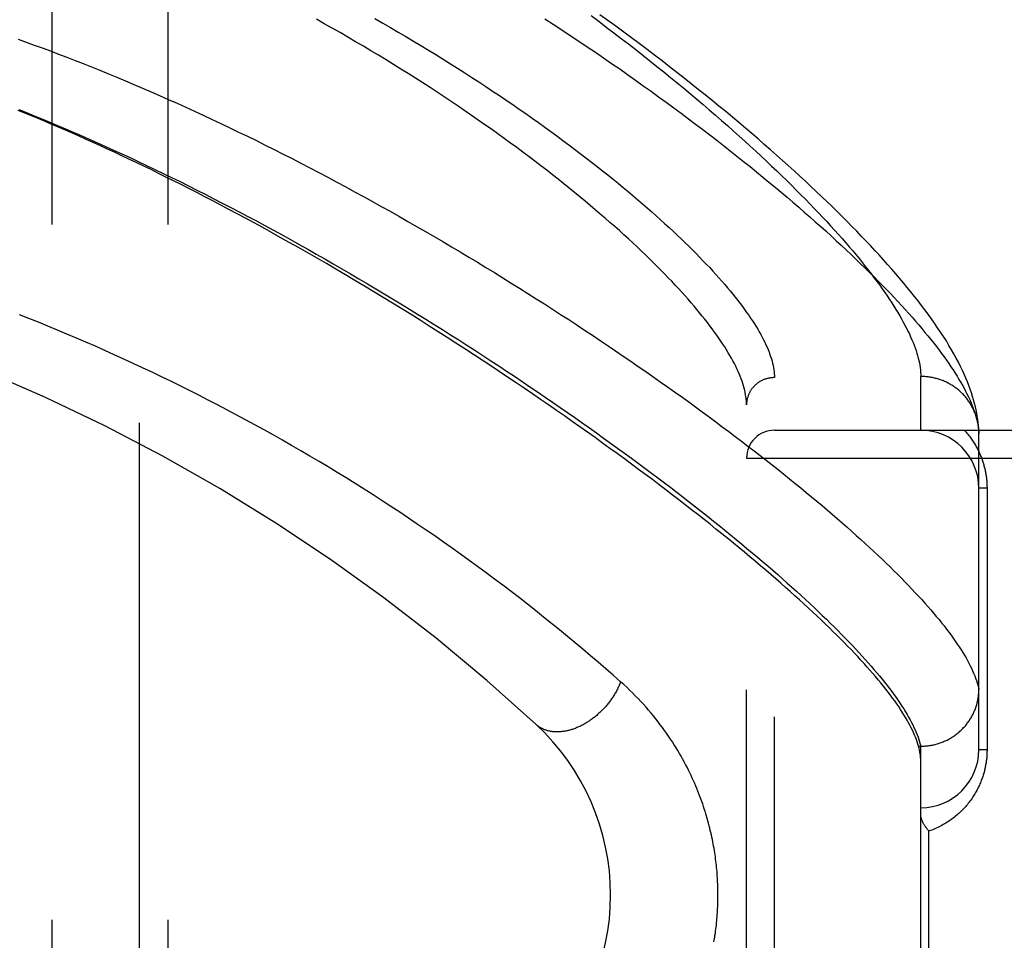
# Model space of a CAD drawing. Header units: inches. Extents: x 0 to 136, y 0 to 88.
# Tile 42 of 63: x 36.875 to 37.934, y 53.709 to 54.699. Entities that reach past the tile are written whole.
import ezdxf

# ---------------------------------------------------------------- set-up
doc = ezdxf.new("R2010")
doc.units = ezdxf.units.IN
doc.header["$LTSCALE"] = 7.48
doc.header["$MEASUREMENT"] = 0
doc.linetypes.add('HIDDEN', pattern=[0.2, 0.1, -0.1])
for name, color, linetype in [('DEFAULT_2', 8, 'HIDDEN'), ('DOOR_ASSEMBLY', 7, 'CONTINUOUS'), ('SUBPANEL', 7, 'CONTINUOUS')]:
    doc.layers.add(name, color=color, linetype=linetype)

msp = doc.modelspace()

# ---------------------------------------------------------------- linework, layer by layer
at = {"layer": 'DEFAULT_2', "color": 8, "linetype": 'HIDDEN'}
msp.add_line((37.0033, 57.2576), (37.0033, 29.7576), dxfattribs=at)
at = {"layer": 'DOOR_ASSEMBLY', "color": 8, "linetype": 'HIDDEN'}
for p, q in [((37.8443, 54.2576), (37.8443, 54.3154)), ((37.6868, 53.2011), (37.6868, 54.3142)), ((37.6568, 53.2304), (37.6568, 54.2848)), ((37.6868, 54.2576), (38.7488, 54.2576)), ((37.9068, 54.2542), (37.9067, 54.2566)), ((37.9068, 53.9139), (37.9068, 54.2542)), ((37.6568, 54.2276), (38.7488, 54.2276)), ((37.9156, 54.1951), (37.9068, 54.1951)), ((37.9156, 54.1951), (37.9156, 53.9139)), ((37.8419, 53.9176), (37.8443, 53.9176)), ((37.8443, 53.9176), (37.8454, 53.9177)), ((37.8443, 53.5976), (37.8443, 53.9176)), ((37.9156, 53.9139), (37.9068, 53.9139)), ((37.8531, 53.6889), (37.8531, 53.8264))]:
    msp.add_line(p, q, dxfattribs=at)
for points in [[(37.6568, 54.2848), (37.6567, 54.2869), (37.6566, 54.2891), (37.6564, 54.2913), (37.6561, 54.2935), (37.6558, 54.2958), (37.6553, 54.2981), (37.6548, 54.3005), (37.6542, 54.3029), (37.6535, 54.3054), (37.6528, 54.3078), (37.6519, 54.3104), (37.651, 54.313), (37.65, 54.3156), (37.6489, 54.3182), (37.6477, 54.3209), (37.6464, 54.3237), (37.6451, 54.3265), (37.6437, 54.3293), (37.6422, 54.3322), (37.6406, 54.3351), (37.6389, 54.338), (37.6371, 54.341), (37.6353, 54.3441), (37.6333, 54.3472), (37.6313, 54.3503), (37.6292, 54.3535), (37.627, 54.3567), (37.6247, 54.3599), (37.6224, 54.3632), (37.6199, 54.3666), (37.6174, 54.37), (37.6147, 54.3734), (37.612, 54.3769), (37.6092, 54.3804), (37.6063, 54.3839), (37.6034, 54.3875), (37.6003, 54.3912), (37.5971, 54.3948), (37.5939, 54.3986), (37.5906, 54.4023), (37.5871, 54.4061), (37.5836, 54.41), (37.58, 54.4138), (37.5763, 54.4178), (37.5725, 54.4217), (37.5686, 54.4257), (37.5647, 54.4298), (37.5606, 54.4339), (37.5564, 54.438), (37.5522, 54.4421), (37.5479, 54.4463), (37.5434, 54.4506), (37.5389, 54.4548), (37.5343, 54.4591), (37.5296, 54.4635), (37.5248, 54.4679), (37.5199, 54.4723), (37.5149, 54.4767), (37.5098, 54.4812), (37.5046, 54.4857), (37.4994, 54.4902), (37.494, 54.4948), (37.4886, 54.4994), (37.483, 54.504), (37.4774, 54.5087), (37.4717, 54.5134), (37.4659, 54.5181), (37.46, 54.5228), (37.454, 54.5276), (37.4479, 54.5324), (37.4417, 54.5372), (37.4355, 54.542), (37.4291, 54.5469), (37.4227, 54.5518), (37.4161, 54.5567), (37.4095, 54.5616), (37.4028, 54.5665), (37.3961, 54.5714), (37.3892, 54.5764), (37.3822, 54.5813), (37.3752, 54.5863), (37.3681, 54.5913), (37.3609, 54.5963), (37.3537, 54.6013), (37.3463, 54.6062), (37.3389, 54.6112), (37.3314, 54.6162), (37.3238, 54.6212), (37.3162, 54.6262), (37.3085, 54.6312), (37.3007, 54.6362), (37.2928, 54.6412), (37.2849, 54.6461), (37.2769, 54.6511), (37.2689, 54.656), (37.2608, 54.661), (37.2526, 54.6659), (37.2444, 54.6708), (37.2361, 54.6756), (37.2278, 54.6805), (37.2194, 54.6853), (37.2109, 54.6901), (37.2024, 54.6949), (37.1939, 54.6997)], [(37.2568, 54.7004), (37.2652, 54.6956), (37.2736, 54.6908), (37.2819, 54.686), (37.2901, 54.6811), (37.2983, 54.6763), (37.3064, 54.6714), (37.3144, 54.6665), (37.3224, 54.6617), (37.3303, 54.6568), (37.3381, 54.6519), (37.3459, 54.647), (37.3536, 54.6421), (37.3612, 54.6372), (37.3687, 54.6323), (37.3762, 54.6274), (37.3835, 54.6225), (37.3908, 54.6176), (37.398, 54.6127), (37.4052, 54.6079), (37.4122, 54.603), (37.4192, 54.5982), (37.4261, 54.5933), (37.4329, 54.5885), (37.4396, 54.5837), (37.4462, 54.5789), (37.4527, 54.5742), (37.4591, 54.5694), (37.4655, 54.5647), (37.4718, 54.56), (37.4779, 54.5553), (37.484, 54.5506), (37.49, 54.546), (37.4959, 54.5414), (37.5017, 54.5368), (37.5074, 54.5322), (37.5131, 54.5277), (37.5186, 54.5232), (37.524, 54.5187), (37.5294, 54.5143), (37.5347, 54.5098), (37.5398, 54.5055), (37.5449, 54.5011), (37.5499, 54.4968), (37.5548, 54.4925), (37.5596, 54.4883), (37.5643, 54.484), (37.5689, 54.4798), (37.5734, 54.4757), (37.5778, 54.4716), (37.5822, 54.4675), (37.5864, 54.4635), (37.5905, 54.4595), (37.5946, 54.4555), (37.5986, 54.4516), (37.6025, 54.4477), (37.6062, 54.4438), (37.6099, 54.44), (37.6135, 54.4362), (37.6171, 54.4325), (37.6205, 54.4288), (37.6238, 54.4251), (37.6271, 54.4215), (37.6302, 54.418), (37.6333, 54.4144), (37.6363, 54.4109), (37.6392, 54.4075), (37.642, 54.404), (37.6447, 54.4007), (37.6473, 54.3973), (37.6498, 54.394), (37.6523, 54.3908), (37.6547, 54.3876), (37.6569, 54.3844), (37.6591, 54.3813), (37.6612, 54.3782), (37.6633, 54.3751), (37.6652, 54.3721), (37.6671, 54.3692), (37.6688, 54.3662), (37.6705, 54.3633), (37.6721, 54.3605), (37.6736, 54.3577), (37.6751, 54.3549), (37.6764, 54.3522), (37.6777, 54.3495), (37.6788, 54.3469), (37.6799, 54.3443), (37.681, 54.3417), (37.6819, 54.3392), (37.6827, 54.3368), (37.6835, 54.3343), (37.6842, 54.3319), (37.6848, 54.3296), (37.6853, 54.3273), (37.6858, 54.325), (37.6861, 54.3227), (37.6864, 54.3205), (37.6866, 54.3184), (37.6867, 54.3163), (37.6868, 54.3142)], [(37.4396, 54.7003), (37.4488, 54.6943), (37.458, 54.6883), (37.4671, 54.6823), (37.4762, 54.6763), (37.4852, 54.6702), (37.4941, 54.6642), (37.5029, 54.6582), (37.5116, 54.6522), (37.5203, 54.6462), (37.5288, 54.6402), (37.5373, 54.6342), (37.5457, 54.6282), (37.554, 54.6223), (37.5622, 54.6163), (37.5704, 54.6104), (37.5784, 54.6045), (37.5864, 54.5986), (37.5942, 54.5927), (37.602, 54.5869), (37.6096, 54.5811), (37.6172, 54.5753), (37.6247, 54.5695), (37.632, 54.5638), (37.6393, 54.5581), (37.6465, 54.5524), (37.6536, 54.5468), (37.6606, 54.5412), (37.6675, 54.5356), (37.6742, 54.53), (37.6809, 54.5245), (37.6875, 54.5191), (37.694, 54.5136), (37.7004, 54.5082), (37.7067, 54.5029), (37.7129, 54.4976), (37.7189, 54.4923), (37.7249, 54.4871), (37.7308, 54.4819), (37.7366, 54.4767), (37.7423, 54.4716), (37.7478, 54.4666), (37.7533, 54.4615), (37.7587, 54.4566), (37.764, 54.4516), (37.7692, 54.4468), (37.7742, 54.4419), (37.7792, 54.4371), (37.7841, 54.4324), (37.7889, 54.4277), (37.7936, 54.423), (37.7981, 54.4184), (37.8026, 54.4138), (37.807, 54.4093), (37.8113, 54.4049), (37.8155, 54.4005), (37.8196, 54.3961), (37.8236, 54.3918), (37.8275, 54.3875), (37.8313, 54.3833), (37.835, 54.3791), (37.8386, 54.375), (37.8421, 54.3709), (37.8455, 54.3669), (37.8488, 54.3629), (37.852, 54.359), (37.8551, 54.3551), (37.8582, 54.3512), (37.8611, 54.3475), (37.8639, 54.3437), (37.8667, 54.34), (37.8694, 54.3364), (37.8719, 54.3328), (37.8744, 54.3293), (37.8768, 54.3258), (37.879, 54.3224), (37.8812, 54.319), (37.8833, 54.3156), (37.8853, 54.3123), (37.8873, 54.3091), (37.8891, 54.3059), (37.8908, 54.3027), (37.8925, 54.2996), (37.894, 54.2966), (37.8955, 54.2936), (37.8969, 54.2906), (37.8981, 54.2877), (37.8993, 54.2849), (37.9004, 54.282), (37.9015, 54.2793), (37.9024, 54.2766), (37.9032, 54.2739), (37.904, 54.2713)], [(37.4895, 54.7036), (37.4977, 54.6975), (37.5058, 54.6913), (37.5139, 54.6852), (37.5219, 54.6791), (37.5298, 54.6731), (37.5375, 54.667), (37.5452, 54.661), (37.5528, 54.655), (37.5603, 54.649), (37.5677, 54.6431), (37.575, 54.6371), (37.5822, 54.6312), (37.5893, 54.6254), (37.5963, 54.6195), (37.6032, 54.6137), (37.61, 54.608), (37.6167, 54.6022), (37.6233, 54.5965), (37.6298, 54.5909), (37.6362, 54.5853), (37.6425, 54.5797), (37.6487, 54.5741), (37.6548, 54.5686), (37.6608, 54.5632), (37.6667, 54.5578), (37.6725, 54.5524), (37.6782, 54.5471), (37.6838, 54.5418), (37.6893, 54.5365), (37.6947, 54.5313), (37.7, 54.5262), (37.7052, 54.5211), (37.7102, 54.516), (37.7152, 54.511), (37.7201, 54.5061), (37.7249, 54.5012), (37.7296, 54.4963), (37.7342, 54.4915), (37.7387, 54.4867), (37.7431, 54.482), (37.7473, 54.4774), (37.7515, 54.4727), (37.7556, 54.4682), (37.7596, 54.4637), (37.7635, 54.4592), (37.7673, 54.4548), (37.771, 54.4504), (37.7746, 54.4461), (37.7782, 54.4419), (37.7816, 54.4377), (37.7849, 54.4335), (37.7881, 54.4294), (37.7913, 54.4253), (37.7943, 54.4213), (37.7973, 54.4174), (37.8001, 54.4135), (37.8029, 54.4096), (37.8055, 54.4059), (37.8081, 54.4021), (37.8106, 54.3984), (37.813, 54.3948), (37.8153, 54.3912), (37.8175, 54.3876), (37.8196, 54.3842), (37.8217, 54.3807), (37.8236, 54.3773), (37.8255, 54.374), (37.8272, 54.3707), (37.8289, 54.3675), (37.8305, 54.3643), (37.832, 54.3612), (37.8334, 54.3581), (37.8347, 54.355), (37.836, 54.352), (37.8371, 54.3491), (37.8382, 54.3462), (37.8392, 54.3434), (37.8401, 54.3406), (37.8409, 54.3379), (37.8416, 54.3352), (37.8422, 54.3325), (37.8428, 54.33), (37.8432, 54.3274), (37.8436, 54.3249), (37.8439, 54.3225), (37.8441, 54.3201), (37.8442, 54.3177), (37.8443, 54.3154)], [(37.9067, 54.2566), (37.9066, 54.2596), (37.9063, 54.2627), (37.906, 54.2659), (37.9056, 54.2691), (37.9051, 54.2725), (37.9045, 54.2759), (37.9039, 54.2794), (37.9031, 54.2829), (37.9022, 54.2865), (37.9012, 54.2902), (37.9001, 54.2939), (37.8989, 54.2978), (37.8975, 54.3016), (37.8961, 54.3056), (37.8945, 54.3096), (37.8928, 54.3136), (37.891, 54.3178), (37.8891, 54.322), (37.887, 54.3263), (37.8848, 54.3307), (37.8825, 54.3351), (37.88, 54.3396), (37.8774, 54.3442), (37.8746, 54.3489), (37.8718, 54.3536), (37.8688, 54.3583), (37.8656, 54.3631), (37.8624, 54.3679), (37.8591, 54.3727), (37.8557, 54.3775), (37.8523, 54.3823), (37.8487, 54.3871), (37.8451, 54.3919), (37.8414, 54.3967), (37.8376, 54.4016), (37.8337, 54.4064), (37.8297, 54.4113), (37.8257, 54.4162), (37.8215, 54.4211), (37.8173, 54.426), (37.813, 54.431), (37.8086, 54.436), (37.8041, 54.441), (37.7995, 54.4461), (37.7948, 54.4511), (37.7901, 54.4562), (37.7852, 54.4614), (37.7803, 54.4665), (37.7753, 54.4717), (37.7702, 54.4769), (37.765, 54.4822), (37.7597, 54.4875), (37.7543, 54.4928), (37.7488, 54.4982), (37.7433, 54.5036), (37.7376, 54.509), (37.7318, 54.5145), (37.726, 54.5199), (37.7201, 54.5255), (37.714, 54.531), (37.7079, 54.5366), (37.7017, 54.5423), (37.6954, 54.5479), (37.689, 54.5536), (37.6825, 54.5594), (37.6759, 54.5651), (37.6692, 54.5709), (37.6624, 54.5767), (37.6556, 54.5826), (37.6486, 54.5885), (37.6415, 54.5944), (37.6344, 54.6003), (37.6271, 54.6063), (37.6198, 54.6123), (37.6124, 54.6183), (37.6049, 54.6243), (37.5972, 54.6304), (37.5895, 54.6365), (37.5817, 54.6426), (37.5738, 54.6487), (37.5659, 54.6549), (37.5578, 54.6611), (37.5497, 54.6673), (37.5414, 54.6735), (37.5331, 54.6797), (37.5247, 54.6859), (37.5162, 54.6921), (37.5076, 54.6984), (37.4989, 54.7046)], [(36.8729, 54.6782), (36.8815, 54.6751), (36.8902, 54.672), (36.8989, 54.6688), (36.9076, 54.6656), (36.9164, 54.6623), (36.9252, 54.6589), (36.9341, 54.6555), (36.943, 54.652), (36.952, 54.6484), (36.961, 54.6448), (36.97, 54.6411), (36.9791, 54.6373), (36.9883, 54.6335), (36.9975, 54.6296), (37.0067, 54.6257), (37.0159, 54.6217), (37.0252, 54.6176), (37.0345, 54.6135), (37.0439, 54.6093), (37.0533, 54.6051), (37.0627, 54.6008), (37.0721, 54.5964), (37.0816, 54.592), (37.0911, 54.5875), (37.1006, 54.583), (37.1101, 54.5784), (37.1197, 54.5738), (37.1293, 54.5691), (37.1388, 54.5643), (37.1484, 54.5595), (37.158, 54.5547), (37.1677, 54.5498), (37.1773, 54.5448), (37.1869, 54.5398), (37.1965, 54.5348), (37.2061, 54.5297), (37.2158, 54.5246), (37.2254, 54.5194), (37.235, 54.5142), (37.2445, 54.509), (37.2541, 54.5037), (37.2637, 54.4984), (37.2732, 54.4931), (37.2827, 54.4877), (37.2922, 54.4823), (37.3017, 54.4769), (37.3112, 54.4714), (37.3206, 54.466), (37.3299, 54.4605), (37.3393, 54.455), (37.3486, 54.4494), (37.3579, 54.4439), (37.3671, 54.4383), (37.3763, 54.4327), (37.3854, 54.4271), (37.3945, 54.4215), (37.4036, 54.4159), (37.4126, 54.4103), (37.4215, 54.4047), (37.4304, 54.3991), (37.4392, 54.3934), (37.448, 54.3878), (37.4567, 54.3822), (37.4654, 54.3766), (37.474, 54.3709), (37.4825, 54.3653), (37.491, 54.3597), (37.4994, 54.3541), (37.5077, 54.3485), (37.5159, 54.343), (37.5241, 54.3374), (37.5322, 54.3318), (37.5403, 54.3263), (37.5483, 54.3208), (37.5561, 54.3153), (37.564, 54.3098), (37.5717, 54.3043), (37.5794, 54.2989), (37.587, 54.2935), (37.5945, 54.2881), (37.6019, 54.2827), (37.6092, 54.2773), (37.6165, 54.272), (37.6237, 54.2667), (37.6307, 54.2614), (37.6378, 54.2562), (37.6447, 54.2509), (37.6515, 54.2457), (37.6583, 54.2406), (37.6649, 54.2354), (37.6715, 54.2303), (37.678, 54.2253), (37.6844, 54.2202), (37.6907, 54.2152), (37.697, 54.2103), (37.7031, 54.2053), (37.7092, 54.2004), (37.7151, 54.1956), (37.721, 54.1907), (37.7268, 54.186), (37.7325, 54.1812), (37.7381, 54.1765), (37.7436, 54.1718), (37.749, 54.1672), (37.7544, 54.1626), (37.7596, 54.158), (37.7648, 54.1535), (37.7698, 54.149), (37.7748, 54.1445), (37.7797, 54.1401), (37.7845, 54.1358), (37.7892, 54.1315), (37.7938, 54.1272), (37.7983, 54.1229), (37.8027, 54.1187), (37.807, 54.1146), (37.8113, 54.1105), (37.8154, 54.1064), (37.8195, 54.1023), (37.8234, 54.0984), (37.8273, 54.0944), (37.8311, 54.0905), (37.8348, 54.0866), (37.8384, 54.0828), (37.8419, 54.079), (37.8453, 54.0753), (37.8486, 54.0716), (37.8519, 54.068), (37.855, 54.0644), (37.8581, 54.0608), (37.861, 54.0573), (37.8639, 54.0538), (37.8667, 54.0504), (37.8694, 54.047), (37.872, 54.0436)], [(37.8419, 53.9176), (37.8412, 53.92), (37.8405, 53.9224), (37.8396, 53.9248), (37.8387, 53.9272), (37.8376, 53.9297), (37.8365, 53.9323), (37.8353, 53.9349), (37.834, 53.9375), (37.8326, 53.9402), (37.8312, 53.9429), (37.8296, 53.9457), (37.828, 53.9485), (37.8262, 53.9513), (37.8244, 53.9542), (37.8225, 53.9572), (37.8205, 53.9602), (37.8184, 53.9632), (37.8162, 53.9663), (37.814, 53.9694), (37.8116, 53.9726), (37.8092, 53.9758), (37.8066, 53.979), (37.804, 53.9823), (37.8013, 53.9857), (37.7985, 53.9891), (37.7956, 53.9925), (37.7926, 53.996), (37.7896, 53.9995), (37.7864, 54.0031), (37.7832, 54.0067), (37.7798, 54.0103), (37.7764, 54.014), (37.7728, 54.0178), (37.7692, 54.0216), (37.7655, 54.0254), (37.7617, 54.0293), (37.7578, 54.0332), (37.7538, 54.0372), (37.7498, 54.0412), (37.7456, 54.0453), (37.7413, 54.0494), (37.737, 54.0536), (37.7325, 54.0578), (37.728, 54.062), (37.7234, 54.0663), (37.7186, 54.0707), (37.7138, 54.0751), (37.7089, 54.0795), (37.7039, 54.084), (37.6988, 54.0885), (37.6936, 54.0931), (37.6883, 54.0977), (37.6829, 54.1023), (37.6775, 54.107), (37.6719, 54.1118), (37.6662, 54.1166), (37.6605, 54.1214), (37.6546, 54.1263), (37.6487, 54.1312), (37.6426, 54.1361), (37.6365, 54.1411), (37.6302, 54.1462), (37.6239, 54.1513), (37.6175, 54.1564), (37.611, 54.1616), (37.6044, 54.1668), (37.5976, 54.1721), (37.5908, 54.1773), (37.5839, 54.1827), (37.5769, 54.1881), (37.5699, 54.1935), (37.5627, 54.1989), (37.5554, 54.2044), (37.548, 54.2099), (37.5406, 54.2155), (37.533, 54.2211), (37.5254, 54.2267), (37.5176, 54.2324), (37.5098, 54.2381), (37.5018, 54.2438), (37.4938, 54.2496), (37.4857, 54.2554), (37.4775, 54.2612), (37.4692, 54.2671), (37.4608, 54.2729), (37.4524, 54.2788), (37.4438, 54.2848), (37.4352, 54.2907), (37.4264, 54.2967), (37.4176, 54.3027), (37.4087, 54.3087), (37.3997, 54.3148), (37.3906, 54.3208), (37.3815, 54.3269), (37.3723, 54.333), (37.3629, 54.3391), (37.3536, 54.3452), (37.3441, 54.3513), (37.3345, 54.3575), (37.3249, 54.3636), (37.3152, 54.3697), (37.3055, 54.3759), (37.2957, 54.382), (37.2858, 54.3881), (37.2758, 54.3943), (37.2658, 54.4004), (37.2557, 54.4065), (37.2456, 54.4126), (37.2354, 54.4187), (37.2252, 54.4248), (37.2149, 54.4308), (37.2047, 54.4368), (37.1946, 54.4426), (37.1845, 54.4484), (37.1746, 54.4541), (37.1647, 54.4596), (37.155, 54.4651), (37.1455, 54.4704), (37.1361, 54.4756), (37.1268, 54.4806), (37.1177, 54.4856), (37.1087, 54.4904), (37.0998, 54.4951), (37.091, 54.4998), (37.0823, 54.5044), (37.0737, 54.5088), (37.0652, 54.5132), (37.0567, 54.5176), (37.0484, 54.5218), (37.0402, 54.5259), (37.032, 54.53), (37.0239, 54.5339), (37.0159, 54.5379), (37.008, 54.5417), (37.0001, 54.5455), (36.9922, 54.5493), (36.9844, 54.5529), (36.9767, 54.5566), (36.969, 54.5601), (36.9614, 54.5636), (36.9538, 54.5671), (36.9462, 54.5705), (36.9387, 54.5738), (36.9313, 54.5771), (36.9239, 54.5803), (36.9165, 54.5835), (36.9092, 54.5866), (36.9019, 54.5897), (36.8946, 54.5928), (36.8873, 54.5958), (36.8801, 54.5987), (36.8729, 54.6016)], [(36.8736, 54.6026), (36.8818, 54.5993), (36.8901, 54.5959), (36.8985, 54.5925), (36.9069, 54.5891), (36.9153, 54.5855), (36.9238, 54.5819), (36.9323, 54.5783), (36.9409, 54.5745), (36.9495, 54.5708), (36.9582, 54.5669), (36.9669, 54.563), (36.9757, 54.559), (36.9845, 54.555), (36.9933, 54.5509), (37.0022, 54.5467), (37.0111, 54.5425), (37.02, 54.5382), (37.029, 54.5339), (37.038, 54.5295), (37.0471, 54.5251), (37.0561, 54.5206), (37.0652, 54.516), (37.0743, 54.5114), (37.0834, 54.5067), (37.0926, 54.502), (37.1017, 54.4973), (37.1109, 54.4924), (37.1201, 54.4876), (37.1293, 54.4827), (37.1385, 54.4777), (37.1477, 54.4727), (37.1569, 54.4677), (37.1661, 54.4626), (37.1754, 54.4575), (37.1846, 54.4523), (37.1938, 54.4471), (37.203, 54.4419), (37.2121, 54.4366), (37.2213, 54.4313), (37.2305, 54.426), (37.2396, 54.4206), (37.2487, 54.4152), (37.2578, 54.4098), (37.2669, 54.4044), (37.2759, 54.3989), (37.2849, 54.3935), (37.2939, 54.388), (37.3028, 54.3825), (37.3118, 54.3769), (37.3206, 54.3714), (37.3295, 54.3659), (37.3383, 54.3603), (37.347, 54.3547), (37.3557, 54.3491), (37.3644, 54.3436), (37.373, 54.338), (37.3816, 54.3324), (37.3901, 54.3268), (37.3986, 54.3212), (37.407, 54.3156), (37.4153, 54.31), (37.4236, 54.3044), (37.4318, 54.2989), (37.44, 54.2933), (37.4481, 54.2877), (37.4561, 54.2822), (37.4641, 54.2767), (37.472, 54.2711), (37.4799, 54.2656), (37.4876, 54.2601), (37.4953, 54.2547), (37.503, 54.2492), (37.5105, 54.2438), (37.518, 54.2383), (37.5254, 54.2329), (37.5328, 54.2276), (37.5401, 54.2222), (37.5472, 54.2169), (37.5544, 54.2115), (37.5614, 54.2063), (37.5684, 54.201), (37.5752, 54.1958), (37.582, 54.1906), (37.5887, 54.1854), (37.5954, 54.1802), (37.6019, 54.1751), (37.6084, 54.17), (37.6148, 54.165), (37.6211, 54.1599), (37.6274, 54.155), (37.6335, 54.15), (37.6396, 54.1451), (37.6455, 54.1402), (37.6514, 54.1353), (37.6572, 54.1305), (37.6629, 54.1257), (37.6686, 54.1209), (37.6741, 54.1162), (37.6796, 54.1116), (37.685, 54.1069), (37.6903, 54.1023), (37.6955, 54.0977), (37.7006, 54.0932), (37.7056, 54.0887), (37.7105, 54.0843), (37.7154, 54.0799), (37.7202, 54.0755), (37.7248, 54.0712), (37.7294, 54.0669), (37.7339, 54.0626), (37.7383, 54.0584), (37.7427, 54.0542), (37.7469, 54.0501), (37.751, 54.046), (37.7551, 54.042), (37.7591, 54.038), (37.763, 54.034), (37.7667, 54.0301), (37.7705, 54.0262), (37.7741, 54.0224), (37.7776, 54.0186), (37.781, 54.0148), (37.7844, 54.0111), (37.7876, 54.0075), (37.7908, 54.0038), (37.7939, 54.0003), (37.7969, 53.9967), (37.7998, 53.9932), (37.8026, 53.9898), (37.8053, 53.9864), (37.808, 53.983), (37.8105, 53.9797), (37.813, 53.9764), (37.8154, 53.9732), (37.8177, 53.97), (37.8199, 53.9668), (37.822, 53.9637), (37.824, 53.9607), (37.8259, 53.9577), (37.8278, 53.9547), (37.8295, 53.9518), (37.8312, 53.9489), (37.8327, 53.946), (37.8342, 53.9432), (37.8356, 53.9405), (37.8369, 53.9378)], [(37.5213, 53.9869), (37.5133, 53.994), (37.5052, 54.001), (37.4971, 54.008), (37.489, 54.0149), (37.4807, 54.0219), (37.4724, 54.0289), (37.464, 54.0358), (37.4556, 54.0428), (37.447, 54.0497), (37.4384, 54.0566), (37.4298, 54.0635), (37.421, 54.0703), (37.4123, 54.0772), (37.4034, 54.084), (37.3945, 54.0908), (37.3855, 54.0975), (37.3765, 54.1042), (37.3674, 54.1109), (37.3583, 54.1176), (37.3491, 54.1242), (37.3399, 54.1308), (37.3306, 54.1373), (37.3213, 54.1438), (37.3119, 54.1502), (37.3025, 54.1566), (37.2931, 54.163), (37.2836, 54.1693), (37.2741, 54.1756), (37.2645, 54.1818), (37.2549, 54.188), (37.2453, 54.1941), (37.2357, 54.2002), (37.226, 54.2062), (37.2162, 54.2122), (37.2065, 54.2181), (37.1967, 54.2239), (37.1869, 54.2298), (37.1771, 54.2355), (37.1672, 54.2412), (37.1573, 54.2469), (37.1474, 54.2525), (37.1375, 54.258), (37.1276, 54.2635), (37.1176, 54.2689), (37.1076, 54.2743), (37.0976, 54.2796), (37.0876, 54.2848), (37.0775, 54.29), (37.0675, 54.2952), (37.0574, 54.3002), (37.0473, 54.3053), (37.0372, 54.3102), (37.0271, 54.3151), (37.017, 54.32), (37.0068, 54.3248), (36.9967, 54.3295), (36.9865, 54.3342), (36.9764, 54.3388), (36.9662, 54.3434), (36.956, 54.3479), (36.9458, 54.3523), (36.9356, 54.3567), (36.9254, 54.3611), (36.9151, 54.3653), (36.9049, 54.3696), (36.8947, 54.3737), (36.8844, 54.3778), (36.8742, 54.3819)], [(37.9067, 54.2576), (37.9066, 54.2587), (37.9065, 54.2598), (37.9064, 54.2609), (37.9063, 54.262), (37.9061, 54.2631), (37.9059, 54.2643), (37.9057, 54.2654), (37.9055, 54.2664), (37.9053, 54.2675), (37.905, 54.2686), (37.9048, 54.2697), (37.9045, 54.2708), (37.9041, 54.2719), (37.9038, 54.2729), (37.9034, 54.274), (37.9031, 54.275), (37.9027, 54.2761), (37.9022, 54.2771), (37.9018, 54.2782), (37.9013, 54.2792), (37.9009, 54.2802), (37.9004, 54.2812), (37.8999, 54.2822), (37.8993, 54.2832), (37.8988, 54.2842), (37.8982, 54.2852), (37.8976, 54.2861), (37.897, 54.2871), (37.8964, 54.288), (37.8958, 54.2889), (37.8951, 54.2898), (37.8944, 54.2907), (37.8938, 54.2916), (37.893, 54.2925), (37.8923, 54.2934), (37.8916, 54.2942), (37.8908, 54.2951), (37.8901, 54.2959), (37.8893, 54.2967), (37.8885, 54.2975), (37.8877, 54.2983), (37.8868, 54.2991), (37.886, 54.2998), (37.8851, 54.3006), (37.8843, 54.3013), (37.8834, 54.302), (37.8825, 54.3027), (37.8816, 54.3033), (37.8806, 54.304), (37.8797, 54.3046), (37.8788, 54.3053), (37.8778, 54.3059), (37.8768, 54.3065), (37.8759, 54.307), (37.8749, 54.3076), (37.8739, 54.3081), (37.8729, 54.3087), (37.8718, 54.3092), (37.8708, 54.3096), (37.8698, 54.3101), (37.8687, 54.3106), (37.8677, 54.311), (37.8666, 54.3114), (37.8655, 54.3118), (37.8645, 54.3122), (37.8634, 54.3125), (37.8623, 54.3128), (37.8612, 54.3132), (37.8601, 54.3134), (37.859, 54.3137), (37.8579, 54.314), (37.8568, 54.3142), (37.8556, 54.3144), (37.8545, 54.3146), (37.8534, 54.3148), (37.8523, 54.3149), (37.8511, 54.3151), (37.85, 54.3152), (37.8488, 54.3153), (37.8477, 54.3153), (37.8466, 54.3154), (37.8454, 54.3154), (37.8443, 54.3154)], [(37.6868, 54.3142), (37.6861, 54.3142), (37.6855, 54.3142), (37.6848, 54.3141), (37.6842, 54.3141), (37.6835, 54.314), (37.6829, 54.3139), (37.6822, 54.3138), (37.6816, 54.3137), (37.6809, 54.3136), (37.6803, 54.3135), (37.6797, 54.3133), (37.679, 54.3132), (37.6784, 54.313), (37.6778, 54.3128), (37.6771, 54.3126), (37.6765, 54.3124), (37.6759, 54.3122), (37.6753, 54.312), (37.6747, 54.3117), (37.6741, 54.3114), (37.6735, 54.3112), (37.6729, 54.3109), (37.6724, 54.3106), (37.6718, 54.3103), (37.6712, 54.3099), (37.6707, 54.3096), (37.6701, 54.3092), (37.6696, 54.3089), (37.669, 54.3085), (37.6685, 54.3081), (37.668, 54.3077), (37.6675, 54.3073), (37.667, 54.3069), (37.6665, 54.3065), (37.666, 54.306), (37.6656, 54.3056), (37.6651, 54.3051), (37.6647, 54.3047), (37.6642, 54.3042), (37.6638, 54.3037), (37.6634, 54.3032), (37.663, 54.3027), (37.6626, 54.3022), (37.6622, 54.3017), (37.6618, 54.3011), (37.6615, 54.3006), (37.6611, 54.3), (37.6608, 54.2995), (37.6605, 54.2989), (37.6602, 54.2984), (37.6599, 54.2978), (37.6596, 54.2972), (37.6593, 54.2966), (37.6591, 54.296), (37.6588, 54.2955), (37.6586, 54.2949), (37.6584, 54.2942), (37.6582, 54.2936), (37.658, 54.293), (37.6578, 54.2924), (37.6576, 54.2918), (37.6575, 54.2912), (37.6574, 54.2905), (37.6572, 54.2899), (37.6571, 54.2893), (37.657, 54.2886), (37.657, 54.288), (37.6569, 54.2874), (37.6568, 54.2867), (37.6568, 54.2861), (37.6568, 54.2854), (37.6568, 54.2848)], [(37.904, 54.2713), (37.9046, 54.2687), (37.9052, 54.2662), (37.9057, 54.2637), (37.9061, 54.2613), (37.9064, 54.2589), (37.9066, 54.2565), (37.9068, 54.2542)], [(37.8913, 54.2576), (37.8922, 54.2566), (37.8931, 54.2555), (37.894, 54.2545), (37.8949, 54.2534), (37.8957, 54.2524), (37.8966, 54.2513), (37.8974, 54.2502), (37.8981, 54.2492), (37.8989, 54.2481), (37.8997, 54.247), (37.9004, 54.2459), (37.9011, 54.2448), (37.9018, 54.2437), (37.9025, 54.2426), (37.9031, 54.2415), (37.9037, 54.2404), (37.9043, 54.2393), (37.9049, 54.2382), (37.9055, 54.2371), (37.9061, 54.236), (37.9066, 54.2349), (37.9071, 54.2337), (37.9076, 54.2326), (37.9081, 54.2315), (37.9086, 54.2304), (37.909, 54.2293), (37.9095, 54.2282), (37.9099, 54.2271), (37.9103, 54.2259), (37.9107, 54.2248), (37.911, 54.2237), (37.9114, 54.2226), (37.9117, 54.2216), (37.912, 54.2205), (37.9123, 54.2194), (37.9126, 54.2183), (37.9129, 54.2172), (37.9131, 54.2162), (37.9134, 54.2151), (37.9136, 54.214), (37.9138, 54.213), (37.914, 54.2119), (37.9142, 54.2108), (37.9144, 54.2098), (37.9146, 54.2087), (37.9147, 54.2077), (37.9149, 54.2066), (37.915, 54.2056), (37.9151, 54.2045), (37.9152, 54.2035), (37.9153, 54.2025), (37.9154, 54.2014), (37.9154, 54.2004), (37.9155, 54.1993), (37.9155, 54.1983), (37.9155, 54.1972), (37.9156, 54.1962), (37.9156, 54.1951)], [(37.872, 54.0436), (37.8745, 54.0403), (37.8769, 54.0371), (37.8792, 54.0339), (37.8814, 54.0307), (37.8836, 54.0276), (37.8856, 54.0245), (37.8876, 54.0215), (37.8895, 54.0185), (37.8913, 54.0155), (37.893, 54.0126), (37.8946, 54.0098), (37.8961, 54.007), (37.8975, 54.0042), (37.8988, 54.0015), (37.9001, 53.9988), (37.9012, 53.9961), (37.9023, 53.9935), (37.9033, 53.991), (37.9041, 53.9885), (37.9049, 53.986), (37.9056, 53.9836), (37.9063, 53.9812), (37.9068, 53.9788)], [(37.5213, 53.9869), (37.5209, 53.9859), (37.5205, 53.9849), (37.5201, 53.984), (37.5197, 53.983), (37.5192, 53.982), (37.5188, 53.981), (37.5183, 53.98), (37.5178, 53.979), (37.5173, 53.9781), (37.5168, 53.9771), (37.5163, 53.9761), (37.5157, 53.9752), (37.5152, 53.9742), (37.5146, 53.9732), (37.514, 53.9723), (37.5134, 53.9713), (37.5128, 53.9704), (37.5122, 53.9695), (37.5116, 53.9685), (37.5109, 53.9676), (37.5102, 53.9667), (37.5096, 53.9658), (37.5089, 53.9649), (37.5082, 53.964), (37.5075, 53.9631), (37.5067, 53.9622), (37.506, 53.9613), (37.5052, 53.9604), (37.5045, 53.9596), (37.5037, 53.9587), (37.5029, 53.9579), (37.5021, 53.9571), (37.5013, 53.9563), (37.5005, 53.9555), (37.4997, 53.9547), (37.4989, 53.9539), (37.498, 53.9531), (37.4972, 53.9523), (37.4963, 53.9516), (37.4955, 53.9508), (37.4946, 53.9501), (37.4937, 53.9494), (37.4929, 53.9487), (37.492, 53.948), (37.4911, 53.9473), (37.4902, 53.9467), (37.4893, 53.946), (37.4883, 53.9454), (37.4874, 53.9447), (37.4865, 53.9441), (37.4856, 53.9435), (37.4846, 53.943), (37.4837, 53.9424), (37.4828, 53.9418), (37.4818, 53.9413), (37.4809, 53.9408), (37.4799, 53.9403), (37.479, 53.9398), (37.478, 53.9393), (37.4771, 53.9389), (37.4761, 53.9384), (37.4751, 53.938), (37.4742, 53.9376), (37.4732, 53.9372), (37.4723, 53.9368), (37.4713, 53.9365), (37.4703, 53.9361), (37.4694, 53.9358), (37.4684, 53.9355), (37.4675, 53.9352), (37.4665, 53.9349), (37.4656, 53.9347), (37.4646, 53.9344), (37.4637, 53.9342), (37.4627, 53.934), (37.4618, 53.9338), (37.4608, 53.9337), (37.4599, 53.9335), (37.459, 53.9334), (37.4581, 53.9333), (37.4571, 53.9332), (37.4562, 53.9331), (37.4553, 53.933), (37.4544, 53.933), (37.4535, 53.933), (37.4526, 53.933), (37.4518, 53.933), (37.4509, 53.933), (37.45, 53.9331), (37.4492, 53.9331), (37.4483, 53.9332), (37.4475, 53.9333), (37.4466, 53.9335), (37.4458, 53.9336), (37.445, 53.9338), (37.4442, 53.9339), (37.4434, 53.9341), (37.4426, 53.9343), (37.4418, 53.9346), (37.441, 53.9348), (37.4403, 53.9351), (37.4395, 53.9354), (37.4388, 53.9357), (37.4381, 53.936), (37.4374, 53.9363), (37.4367, 53.9367), (37.436, 53.937), (37.4353, 53.9374), (37.4346, 53.9378), (37.434, 53.9382), (37.4333, 53.9387), (37.4327, 53.9391), (37.4321, 53.9396), (37.4315, 53.9401), (37.4309, 53.9406), (37.4304, 53.9411)], [(37.6217, 53.7072), (37.6221, 53.7095), (37.6225, 53.7118), (37.6228, 53.7141), (37.6232, 53.7164), (37.6235, 53.7186), (37.6237, 53.7209), (37.624, 53.7231), (37.6243, 53.7254), (37.6245, 53.7276), (37.6247, 53.7298), (37.6249, 53.7321), (37.6251, 53.7343), (37.6253, 53.7365), (37.6254, 53.7387), (37.6255, 53.7409), (37.6257, 53.7431), (37.6258, 53.7453), (37.6258, 53.7475), (37.6259, 53.7497), (37.626, 53.7518), (37.626, 53.754), (37.626, 53.7562), (37.626, 53.7584), (37.626, 53.7606), (37.626, 53.7628), (37.6259, 53.765), (37.6259, 53.7672), (37.6258, 53.7694), (37.6257, 53.7716), (37.6256, 53.7738), (37.6254, 53.776), (37.6253, 53.7782), (37.6251, 53.7805), (37.625, 53.7827), (37.6248, 53.7849), (37.6245, 53.7872), (37.6243, 53.7894), (37.6241, 53.7917), (37.6238, 53.794), (37.6235, 53.7962), (37.6232, 53.7985), (37.6229, 53.8008), (37.6225, 53.8031), (37.6222, 53.8055), (37.6218, 53.8078), (37.6214, 53.8102), (37.6209, 53.8126), (37.6205, 53.8149), (37.62, 53.8173), (37.6195, 53.8198), (37.619, 53.8222), (37.6184, 53.8247), (37.6178, 53.8271), (37.6172, 53.8296), (37.6166, 53.8321), (37.6159, 53.8347), (37.6152, 53.8372), (37.6145, 53.8398), (37.6138, 53.8424), (37.613, 53.845), (37.6122, 53.8476), (37.6113, 53.8502), (37.6105, 53.8529), (37.6096, 53.8555), (37.6086, 53.8582), (37.6076, 53.8609), (37.6066, 53.8637), (37.6056, 53.8664), (37.6045, 53.8692), (37.6034, 53.872), (37.6022, 53.8748), (37.601, 53.8776), (37.5997, 53.8804), (37.5984, 53.8833), (37.5971, 53.8862), (37.5957, 53.8891), (37.5943, 53.892), (37.5928, 53.895), (37.5912, 53.8979), (37.5897, 53.9009), (37.588, 53.9039), (37.5863, 53.9069), (37.5846, 53.9099), (37.5828, 53.9129), (37.5809, 53.916), (37.579, 53.9191), (37.5771, 53.9222), (37.575, 53.9252), (37.5729, 53.9283), (37.5708, 53.9315), (37.5686, 53.9346), (37.5663, 53.9377), (37.564, 53.9408), (37.5616, 53.9439), (37.5591, 53.9471), (37.5566, 53.9502), (37.554, 53.9533), (37.5513, 53.9565), (37.5486, 53.9596), (37.5458, 53.9627), (37.543, 53.9658), (37.5401, 53.9688), (37.5371, 53.9719), (37.5341, 53.975), (37.531, 53.978), (37.5278, 53.981), (37.5246, 53.984), (37.5213, 53.9869)], [(37.8454, 53.9177), (37.8466, 53.9177), (37.8477, 53.9177), (37.8488, 53.9178), (37.8499, 53.9179), (37.8511, 53.918), (37.8522, 53.9181), (37.8533, 53.9183), (37.8544, 53.9185), (37.8555, 53.9186), (37.8566, 53.9189), (37.8577, 53.9191), (37.8588, 53.9193), (37.8599, 53.9196), (37.861, 53.9199), (37.8621, 53.9202), (37.8632, 53.9205), (37.8642, 53.9209), (37.8653, 53.9212), (37.8664, 53.9216), (37.8674, 53.922), (37.8685, 53.9224), (37.8695, 53.9229), (37.8705, 53.9233), (37.8716, 53.9238), (37.8726, 53.9243), (37.8736, 53.9248), (37.8746, 53.9253), (37.8755, 53.9258), (37.8765, 53.9264), (37.8775, 53.927), (37.8784, 53.9276), (37.8794, 53.9282), (37.8803, 53.9288), (37.8812, 53.9295), (37.8821, 53.9301), (37.883, 53.9308), (37.8839, 53.9315), (37.8848, 53.9322), (37.8856, 53.9329), (37.8864, 53.9337), (37.8873, 53.9344), (37.8881, 53.9352), (37.8889, 53.936), (37.8897, 53.9368), (37.8904, 53.9376), (37.8912, 53.9384), (37.8919, 53.9392), (37.8926, 53.9401), (37.8934, 53.9409), (37.894, 53.9418), (37.8947, 53.9427), (37.8954, 53.9436), (37.896, 53.9445), (37.8966, 53.9454), (37.8972, 53.9464), (37.8978, 53.9473), (37.8984, 53.9482), (37.899, 53.9492), (37.8995, 53.9502), (37.9, 53.9512), (37.9005, 53.9522), (37.901, 53.9532), (37.9015, 53.9542), (37.9019, 53.9552), (37.9023, 53.9562), (37.9028, 53.9572), (37.9031, 53.9583), (37.9035, 53.9593), (37.9039, 53.9604), (37.9042, 53.9614), (37.9045, 53.9625), (37.9048, 53.9635), (37.9051, 53.9646), (37.9053, 53.9657), (37.9056, 53.9668), (37.9058, 53.9679), (37.906, 53.9689), (37.9061, 53.97), (37.9063, 53.9711), (37.9064, 53.9722), (37.9065, 53.9733), (37.9066, 53.9744), (37.9067, 53.9755), (37.9067, 53.9766), (37.9068, 53.9777), (37.9068, 53.9788)], [(37.8369, 53.9378), (37.8382, 53.9351), (37.8393, 53.9325), (37.8404, 53.9299), (37.8413, 53.9274), (37.8422, 53.9249), (37.843, 53.9224), (37.8437, 53.92), (37.8443, 53.9176)], [(37.8443, 53.9017), (37.8442, 53.9035), (37.8441, 53.9054), (37.844, 53.9074), (37.8437, 53.9094), (37.8434, 53.9114), (37.843, 53.9134), (37.8425, 53.9155), (37.8419, 53.9176)], [(37.9156, 53.9139), (37.9156, 53.9128), (37.9155, 53.9117), (37.9155, 53.9107), (37.9155, 53.9096), (37.9154, 53.9085), (37.9153, 53.9074), (37.9153, 53.9064), (37.9152, 53.9053), (37.9151, 53.9042), (37.9149, 53.9031), (37.9148, 53.902), (37.9147, 53.9009), (37.9145, 53.8998), (37.9143, 53.8987), (37.9141, 53.8976), (37.9139, 53.8965), (37.9137, 53.8954), (37.9135, 53.8943), (37.9132, 53.8932), (37.913, 53.8921), (37.9127, 53.8909), (37.9124, 53.8898), (37.9121, 53.8887), (37.9117, 53.8875), (37.9114, 53.8864), (37.911, 53.8852), (37.9106, 53.8841), (37.9102, 53.8829), (37.9098, 53.8817), (37.9094, 53.8806), (37.9089, 53.8794), (37.9084, 53.8782), (37.9079, 53.877), (37.9074, 53.8759), (37.9069, 53.8747), (37.9063, 53.8735), (37.9057, 53.8724), (37.9051, 53.8712), (37.9045, 53.87), (37.9039, 53.8689), (37.9032, 53.8677), (37.9025, 53.8665), (37.9018, 53.8654), (37.9011, 53.8642), (37.9004, 53.8631), (37.8996, 53.8619), (37.8988, 53.8608), (37.898, 53.8596), (37.8972, 53.8585), (37.8963, 53.8574), (37.8954, 53.8562), (37.8945, 53.8551), (37.8936, 53.854), (37.8926, 53.8529), (37.8917, 53.8518), (37.8907, 53.8507), (37.8896, 53.8497), (37.8886, 53.8486), (37.8875, 53.8475), (37.8864, 53.8465), (37.8853, 53.8454), (37.8842, 53.8444), (37.883, 53.8434), (37.8818, 53.8424), (37.8806, 53.8414), (37.8793, 53.8404), (37.8781, 53.8395), (37.8768, 53.8385), (37.8754, 53.8376), (37.8741, 53.8367), (37.8727, 53.8358), (37.8714, 53.835), (37.8699, 53.8341), (37.8685, 53.8333), (37.8671, 53.8325), (37.8656, 53.8317), (37.8641, 53.831), (37.8626, 53.8302), (37.861, 53.8295), (37.8595, 53.8288), (37.8579, 53.8282), (37.8563, 53.8275), (37.8547, 53.8269), (37.8531, 53.8264)], [(37.8531, 53.8264), (37.8526, 53.8269), (37.8521, 53.8275), (37.8516, 53.8281), (37.8512, 53.8286), (37.8507, 53.8292), (37.8503, 53.8298), (37.8498, 53.8303), (37.8494, 53.8309), (37.849, 53.8315), (37.8487, 53.832), (37.8483, 53.8326), (37.848, 53.8332), (37.8476, 53.8337), (37.8473, 53.8343), (37.847, 53.8348), (37.8467, 53.8354), (37.8464, 53.8359), (37.8462, 53.8364), (37.846, 53.837), (37.8457, 53.8375), (37.8455, 53.838), (37.8453, 53.8385), (37.8452, 53.839), (37.845, 53.8395), (37.8449, 53.84), (37.8447, 53.8405), (37.8446, 53.841), (37.8445, 53.8414), (37.8445, 53.8419), (37.8444, 53.8423), (37.8443, 53.8427), (37.8443, 53.8432), (37.8443, 53.8436), (37.8443, 53.844)]]:
    msp.add_lwpolyline(points, dxfattribs=at)
for centre, radius, start, end in [((36.0716, 52.4735), 2, 47.2041, 79.6658), ((37.6868, 54.2276), 0.03, 90, 180), ((37.8443, 54.1951), 0.0625, 0, 90), ((37.2605, 53.7576), 0.25, 312.7959, 47.2041), ((37.8443, 53.9139), 0.0625, 270, 360)]:
    msp.add_arc(centre, radius, start, end, dxfattribs=at)
at = {"layer": 'SUBPANEL', "color": 8, "linetype": 'HIDDEN'}
for p, q in [((36.9095, 32.0389), (36.9095, 54.9764)), ((37.0345, 32.0389), (37.0345, 54.9764))]:
    msp.add_line(p, q, dxfattribs=at)

doc.saveas('drawing.dxf')
